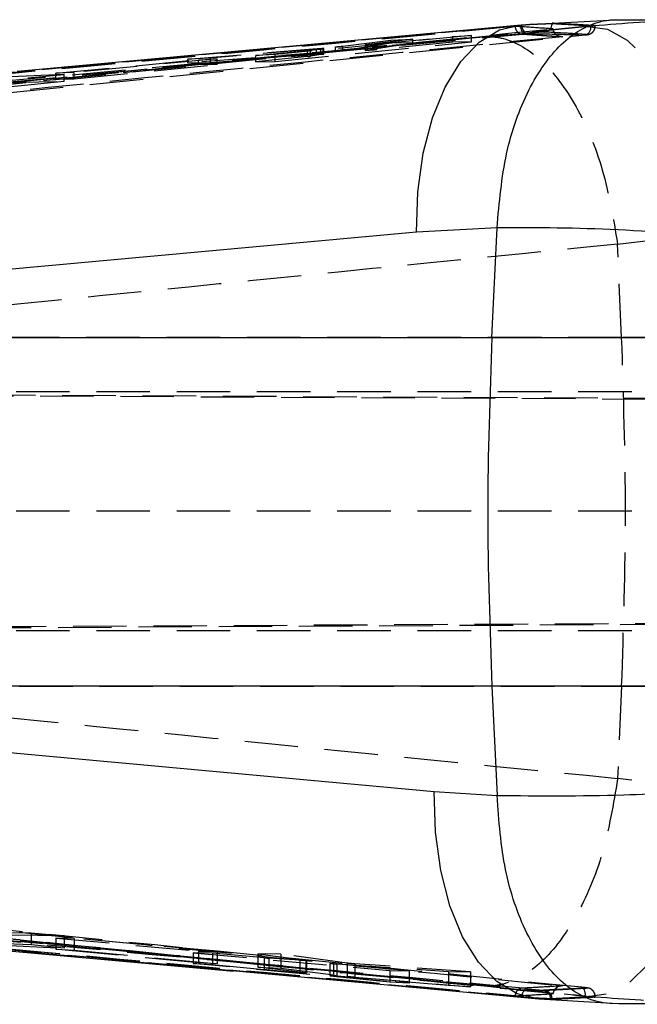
# Model space of a CAD drawing. Extents: x 48 to 629, y 23 to 401.
# Tile 6 of 14: x 330 to 352, y 168 to 203. Entities that reach past the tile are written whole.
import ezdxf

# ---------------------------------------------------------------- set-up
doc = ezdxf.new("R2010")
doc.units = 0
doc.header["$LTSCALE"] = 1.5
doc.linetypes.add('HIDDEN', pattern=[1.905, 1.27, -0.635])
doc.layers.get('0').update_dxf_attribs({"linetype": 'CONTINUOUS'})

msp = doc.modelspace()

# ---------------------------------------------------------------- linework, layer by layer
at = {"color": 7, "linetype": 'CONTINUOUS'}
for p, q in [((347.97146, 202.852298), (351.335099, 203.032608)), ((351.335099, 203.032608), (352.521306, 203.030455)), ((330.177663, 201.216171), (347.97146, 202.852298)), ((347.107595, 195.622127), (344.248092, 195.469367)), ((346.924385, 191.723459), (347.10752, 195.620208)), ((347.10752, 195.620208), (347.107595, 195.622127)), ((344.248092, 195.469367), (303.431271, 191.723459)), ((303.431271, 191.723459), (346.924385, 191.723459)), ((346.924385, 191.723459), (359.620428, 191.723459)), ((346.924385, 179.303243), (303.83387, 179.303243)), ((359.620428, 179.303243), (346.924385, 179.303243)), ((346.924385, 179.303243), (347.106999, 175.417596)), ((344.875267, 175.552824), (347.107148, 175.41346)), ((347.107148, 175.41346), (347.106999, 175.417596)), ((307.509048, 171.922857), (337.728282, 169.158739)), ((348.59704, 168.169926), (337.813539, 169.15948)), ((351.200407, 168.007263), (348.59704, 168.169926))]:
    msp.add_line(p, q, dxfattribs=at)
at = {"color": 7, "linetype": 'HIDDEN'}
for p, q in [((347.747302, 202.794942), (306.888161, 199.009244)), ((350.248566, 202.781851), (312.84908, 199.030676)), ((350.248566, 202.790691), (341.601973, 201.921713)), ((350.34146, 202.791891), (346.656, 202.427649)), ((347.747302, 202.794942), (347.748196, 202.785839)), ((347.929081, 202.836499), (347.982531, 202.841458)), ((347.97146, 202.852298), (348.075008, 202.849918)), ((347.982531, 202.841458), (348.075008, 202.849918)), ((350.278547, 202.793673), (350.248566, 202.790691)), ((350.447914, 202.793578), (350.248566, 202.781851)), ((350.248566, 202.790691), (350.248566, 202.781851)), ((350.278547, 202.793673), (350.34146, 202.791891)), ((350.598698, 202.830477), (350.593751, 202.829228)), ((350.598698, 202.805348), (350.593751, 202.804592)), ((350.598698, 202.805348), (350.598698, 202.830477)), ((348.116001, 202.544468), (305.485396, 198.62631)), ((312.720289, 198.727373), (350.122815, 202.478624)), ((346.204227, 202.470819), (339.215299, 201.792101)), ((339.215299, 201.545424), (346.204227, 202.24049)), ((341.623386, 202.090942), (343.334278, 202.298165)), ((344.117677, 202.344383), (342.44377, 202.14177)), ((346.656, 202.427649), (342.697417, 202.031805)), ((342.833525, 202.169767), (345.51776, 202.428683)), ((343.334278, 202.298165), (344.117677, 202.344383)), ((343.334278, 202.195541), (343.334278, 202.298165)), ((344.117677, 202.20781), (344.117677, 202.344383)), ((345.51776, 202.428683), (346.204227, 202.470819)), ((345.51776, 202.229739), (345.51776, 202.428683)), ((346.204227, 202.24049), (345.51776, 202.229739)), ((346.204227, 202.24049), (346.204227, 202.470819)), ((347.992202, 202.519362), (349.398574, 202.422675)), ((348.169124, 202.549373), (348.116001, 202.544468)), ((350.122815, 202.478624), (350.236734, 202.490351)), ((341.389632, 201.900373), (312.84908, 199.032064)), ((336.102134, 201.625914), (341.355717, 202.065254)), ((341.355717, 201.897668), (336.102134, 201.496658)), ((340.684107, 201.98552), (336.917242, 201.668377)), ((338.528773, 201.754511), (340.360394, 201.931202)), ((340.360394, 201.716826), (340.360394, 201.931202)), ((340.474388, 201.943259), (340.92333, 201.999471)), ((340.474388, 201.730377), (340.474388, 201.943259)), ((340.684107, 201.797713), (340.684107, 201.98552)), ((340.843728, 201.807978), (340.843728, 201.998194)), ((340.92333, 201.999471), (340.945562, 202.002943)), ((340.92333, 201.802364), (340.92333, 201.999471)), ((340.946278, 201.807906), (340.946278, 202.003113)), ((341.355717, 201.897668), (341.355717, 202.065254)), ((343.334278, 202.195541), (341.623386, 201.924533)), ((341.623386, 201.924533), (341.623386, 202.090942)), ((342.418348, 202.137931), (342.418348, 201.939168)), ((342.44377, 201.945084), (344.117677, 202.20781)), ((342.44377, 201.945084), (342.44377, 202.14177)), ((342.503121, 201.938315), (342.503121, 202.14172)), ((345.51776, 202.229739), (342.833525, 201.962785)), ((342.833525, 201.962785), (342.833525, 202.169767)), ((344.117677, 202.20781), (343.334278, 202.195541)), ((331.40534, 201.123746), (336.487627, 201.607765)), ((337.143963, 201.642235), (332.061728, 201.154617)), ((336.917242, 201.668377), (336.102134, 201.625914)), ((336.102134, 201.496658), (336.102134, 201.625914)), ((336.487627, 201.607765), (337.143963, 201.642235)), ((336.487627, 201.427913), (336.487627, 201.607765)), ((336.917242, 201.509426), (340.684107, 201.797713)), ((336.917242, 201.509426), (336.917242, 201.668377)), ((337.143963, 201.438193), (337.143963, 201.642235)), ((339.215299, 201.792101), (338.528773, 201.754511)), ((338.528773, 201.534669), (338.528773, 201.754511)), ((340.360394, 201.716826), (338.528773, 201.534669)), ((338.528773, 201.534669), (339.215299, 201.545424)), ((339.215299, 201.545424), (339.215299, 201.792101)), ((340.92333, 201.802364), (340.474388, 201.730377)), ((340.944266, 201.806824), (340.92333, 201.802364)), ((336.487627, 201.427913), (331.40534, 200.922469)), ((332.061728, 200.932752), (337.143963, 201.438193)), ((336.102134, 201.496658), (336.917242, 201.509426)), ((337.143963, 201.438193), (336.487627, 201.427913)), ((324.720634, 200.406744), (331.710009, 201.0835)), ((331.710009, 201.0835), (329.538731, 200.984115)), ((332.061728, 201.154617), (331.40534, 201.123746)), ((331.40534, 200.922469), (331.40534, 201.123746)), ((331.40534, 200.922469), (332.061728, 200.932752)), ((331.710009, 200.834337), (331.710009, 201.0835)), ((332.061728, 200.932752), (332.061728, 201.154617)), ((331.710009, 200.834337), (324.720634, 200.139257)), ((329.538731, 200.800297), (331.710009, 200.834337)), ((351.397863, 195.046077), (354.67576, 195.413754)), ((351.397371, 195.052089), (351.397863, 195.046077)), ((351.542076, 191.723459), (351.397863, 195.046077)), ((351.542076, 191.723459), (318.340344, 191.723459)), ((364.921262, 191.723459), (351.542076, 191.723459)), ((360.473981, 189.783145), (295.893637, 189.783145)), ((364.186591, 189.460835), (297.586059, 189.794697)), ((305.922544, 189.794697), (383.097177, 189.40391)), ((360.473981, 185.533144), (295.737697, 185.533144)), ((297.732985, 181.271581), (364.878466, 181.608234)), ((305.771513, 181.271581), (383.112168, 181.66314)), ((360.473981, 181.283144), (295.907957, 181.283144)), ((318.673281, 179.303243), (351.542076, 179.303243)), ((351.542076, 179.303243), (351.399502, 176.018604)), ((351.542076, 179.303243), (364.921262, 179.303243)), ((351.399502, 176.018604), (351.399025, 176.012602)), ((354.744812, 175.643958), (351.399502, 176.018604)), ((329.04738, 170.54685), (330.53202, 170.524311)), ((331.710009, 170.417798), (329.538731, 170.450762)), ((330.53202, 170.524311), (330.53202, 170.096038)), ((330.53202, 170.524311), (331.710009, 170.417798)), ((331.710009, 170.417798), (331.710009, 169.982267)), ((330.53202, 170.096038), (329.04738, 170.163788)), ((329.538731, 170.083589), (331.710009, 169.982267)), ((331.710009, 169.982267), (330.53202, 170.096038)), ((331.405012, 170.33899), (336.487791, 169.879426)), ((331.405012, 170.33899), (331.405012, 169.943606)), ((332.061594, 170.329015), (331.405012, 170.33899)), ((332.061594, 170.329015), (332.061594, 169.91211)), ((337.144343, 169.869452), (332.061594, 170.329015)), ((336.487791, 169.460906), (331.405012, 169.943606)), ((331.405012, 169.943606), (332.061594, 169.91211)), ((332.061594, 169.91211), (337.144343, 169.425712)), ((336.30125, 169.815116), (343.290946, 169.18314)), ((336.987985, 169.804682), (336.30125, 169.815116)), ((336.30125, 169.815116), (336.30125, 169.433876)), ((336.487791, 169.879426), (336.487791, 169.460906)), ((336.487791, 169.879426), (337.144343, 169.869452)), ((336.987985, 169.804682), (336.987985, 169.397252)), ((338.819763, 169.639059), (336.987985, 169.804682)), ((337.144343, 169.869452), (337.144343, 169.425712)), ((338.600015, 169.78019), (340.306005, 169.548406)), ((338.600015, 169.78019), (338.600015, 169.309168)), ((339.415362, 169.767803), (338.600015, 169.78019)), ((339.415362, 169.767803), (339.415362, 169.263466)), ((341.769418, 169.445873), (339.415362, 169.767803)), ((343.290946, 168.776571), (336.30125, 169.433876)), ((336.30125, 169.433876), (336.987985, 169.397252)), ((337.144343, 169.425712), (336.487791, 169.460906)), ((336.987985, 169.397252), (338.819763, 169.223874)), ((340.306005, 169.105156), (338.600015, 169.309168)), ((338.600015, 169.309168), (339.415362, 169.263466)), ((338.819763, 169.639059), (338.819763, 169.223874)), ((338.986596, 169.625963), (338.986596, 169.209107)), ((340.088299, 169.550902), (338.986596, 169.625963)), ((340.088299, 169.550902), (340.088299, 169.117161)), ((340.306005, 169.548406), (340.306005, 169.105156)), ((340.331739, 169.541043), (340.331739, 169.100157)), ((340.33533, 169.100922), (340.33533, 169.542243)), ((341.154849, 169.433073), (341.154849, 169.005022)), ((341.162985, 169.434729), (341.162985, 169.005659)), ((341.293132, 169.415428), (341.293132, 168.989637)), ((343.977651, 169.172705), (341.293132, 169.415428)), ((341.406142, 169.424123), (345.378241, 169.151422)), ((341.406142, 169.424123), (341.406142, 168.988158)), ((341.769418, 169.445873), (341.769418, 168.980312)), ((342.042988, 169.421359), (342.042988, 168.954246)), ((346.161893, 169.139514), (342.042988, 169.421359)), ((338.986596, 169.209107), (340.088299, 169.117161)), ((339.415362, 169.263466), (341.769418, 168.980312)), ((340.331009, 169.101764), (340.306005, 169.105156)), ((340.331739, 169.100157), (340.331396, 169.100922)), ((341.293132, 168.989637), (343.977651, 168.735246)), ((345.378241, 168.649309), (341.406142, 168.988158)), ((342.042988, 168.954246), (346.161893, 168.600247)), ((343.290946, 169.18314), (343.977651, 169.172705)), ((343.290946, 169.18314), (343.290946, 168.776571)), ((343.977651, 169.172705), (343.977651, 168.735246)), ((345.378241, 169.151422), (345.378241, 168.649309)), ((345.378241, 169.151422), (346.161893, 169.139514)), ((346.161893, 169.139514), (346.161893, 168.600247)), ((343.977651, 168.735246), (343.290946, 168.776571)), ((346.161893, 168.600247), (345.378241, 168.649309)), ((346.655941, 168.637113), (350.417694, 168.265921)), ((349.401182, 168.640286), (347.994363, 168.562718)), ((347.748226, 168.292184), (347.747302, 168.282871)), ((348.756364, 168.48209), (348.789966, 168.480812)), ((350.248566, 168.284056), (350.248566, 168.275003)), ((350.322908, 168.56387), (350.322684, 168.564918)), ((350.417694, 168.265921), (350.367507, 168.263006)), ((350.598207, 168.261691), (350.598698, 168.260638)), ((350.598698, 168.234833), (350.598698, 168.260638)), ((348.715698, 168.175622), (348.59704, 168.169926)), ((349.067559, 168.177417), (349.008536, 168.178706)), ((349.067559, 168.177417), (349.067559, 168.153307))]:
    msp.add_line(p, q, dxfattribs=at)
at = {"color": 7, "linetype": 'CONTINUOUS', "flags": 128}
for points in [[(344.248092, 195.469367), (344.29357, 196.910454), (344.481668, 198.281242), (344.806259, 199.536887), (345.256692, 200.636307), (345.818257, 201.543537), (346.472567, 202.228893), (347.198209, 202.669958), (347.97146, 202.852298)], [(348.59704, 168.169926), (347.82437, 168.353447), (347.099265, 168.795311), (346.445432, 169.481086), (345.884224, 170.388366), (345.433986, 171.487504), (345.109409, 172.742591), (344.921118, 174.112619), (344.875267, 175.552824)]]:
    msp.add_lwpolyline(points, dxfattribs=at)
at = {"color": 7, "linetype": 'HIDDEN', "flags": 128}
for points in [[(347.929081, 202.836499), (347.937277, 202.77767), (347.951328, 202.721524), (347.970685, 202.670212), (347.994631, 202.625696), (348.022243, 202.589678), (348.052448, 202.563538), (348.084113, 202.548274), (348.116001, 202.544468)], [(347.982531, 202.841458), (347.990667, 202.782635), (348.00466, 202.726497), (348.023972, 202.675187), (348.047858, 202.630668), (348.075425, 202.594642), (348.1056, 202.568487), (348.137235, 202.553202), (348.169124, 202.549373)], [(350.34146, 202.791891), (351.039892, 202.6908), (351.739636, 202.305575), (352.415776, 201.649924), (353.044247, 200.747179), (353.602698, 199.629461), (354.07125, 198.336547), (354.433229, 196.914444), (354.67576, 195.413754)], [(354.744812, 175.643958), (354.50249, 174.142639), (354.140928, 172.719993), (353.673002, 171.426688), (353.1154, 170.308784), (352.487957, 169.406094), (351.813024, 168.750767), (351.114651, 168.366144), (350.417694, 168.265921)], [(348.169481, 168.529711), (348.137593, 168.52595), (348.105943, 168.510725), (348.075723, 168.484621), (348.048126, 168.448637), (348.02418, 168.404148), (348.004809, 168.352854), (347.990757, 168.296722), (347.982546, 168.237896)], [(350.248566, 168.284056), (350.250026, 168.341989), (350.245779, 168.397791), (350.236004, 168.449406), (350.221058, 168.494939), (350.201478, 168.532709), (350.177994, 168.561329), (350.15147, 168.579745), (350.12289, 168.587281)]]:
    msp.add_lwpolyline(points, dxfattribs=at)
at = {"color": 7, "linetype": 'HIDDEN'}
for centre, radius, start, end in [((348.763402, 202.896993), 0.304158, 274.3091428, 0.0733109), ((350.181725, 202.753812), 0.269143, 281.7936898, 8.4966372), ((350.294491, 202.804999), 0.304208, 275.2190065, 0.0659146), ((348.717487, 168.193281), 0.291414, 357.1332346, 82.333403), ((348.763392, 168.177807), 0.304168, 359.926521, 84.987879), ((350.29511, 168.263076), 0.303099, 359.7382263, 84.7804156), ((350.294517, 168.261015), 0.304182, 359.9290062, 84.6444329)]:
    msp.add_arc(centre, radius, start, end, dxfattribs=at)
for centre, major_axis, ratio, start_param, end_param in [((340.222791, 201.714669), (0.275199, 0.021634), 0.036048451, 5.233135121, 5.863122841), ((340.666765, 201.786215), (0.279996, 0.022011), 0.036048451, 0.883798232, 1.505980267), ((338.957336, 169.636972), (0.2752, -0.019729), 0.032409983, 4.191232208, 4.821219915), ((340.055337, 169.562295), (0.279996, -0.020073), 0.032409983, 6.125080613, 6.747262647)]:
    msp.add_ellipse(centre, major_axis=major_axis, ratio=ratio, start_param=start_param, end_param=end_param, dxfattribs=at)
at = {"color": 7, "linetype": 'CONTINUOUS'}
for points, knots in [([(347.107595, 195.622127), (347.188033, 196.523798), (347.348909, 198.327137), (348.18404, 200.625721), (349.350485, 202.286685), (350.451873, 202.929071), (351.12304, 203.028568), (351.310121, 203.032132), (351.335099, 203.032608)], [0, 0, 0, 0, 0.2280473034, 0.456094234, 0.6841457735, 0.9122056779, 0.988278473, 1, 1, 1, 1]), ([(357.858902, 194.961414), (356.351281, 195.134861), (353.295163, 195.486457), (349.721248, 195.631268), (347.727897, 195.622833), (347.10752, 195.620208)], [0, 0, 0, 0, 0.401410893, 0.813705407, 1, 1, 1, 1]), ([(346.924385, 191.723459), (346.851548, 189.653423), (346.705874, 185.513351), (346.851548, 181.373279), (346.924385, 179.303243)], [0, 0, 0, 0, 0.500000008, 1, 1, 1, 1]), ([(303.83387, 179.303243), (307.870843, 178.937778), (321.551508, 177.699276), (335.231822, 176.440297), (344.875267, 175.552824)], [0, 0, 0, 0, 0.295086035, 1, 1, 1, 1]), ([(347.106999, 175.417596), (348.585358, 175.405325), (351.185039, 175.383747), (355.249983, 175.623199), (357.778661, 175.923369), (359.054392, 176.074806)], [0, 0, 0, 0, 0.395136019, 0.694842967, 1, 1, 1, 1]), ([(351.200407, 168.007263), (351.175507, 168.008035), (350.998364, 168.013525), (350.339795, 168.115369), (349.258127, 168.751856), (348.115896, 170.411861), (347.312591, 172.709427), (347.175629, 174.512115), (347.107148, 175.41346)], [0, 0, 0, 0, 0.011769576, 0.083728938, 0.312805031, 0.54187372, 0.770936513, 1, 1, 1, 1]), ([(361.544928, 168.79323), (360.461849, 168.616541), (358.279136, 168.260463), (354.772192, 167.972669), (352.47619, 167.994906), (351.200407, 168.007263)], [0, 0, 0, 0, 0.304423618, 0.61350043, 1, 1, 1, 1])]:
    msp.add_open_spline(points, degree=3, knots=knots, dxfattribs=at)
at = {"color": 7, "linetype": 'HIDDEN'}
for points, knots in [([(355.368337, 202.974628), (354.774015, 202.987424), (353.072883, 203.024051), (351.418109, 202.883402), (350.34146, 202.791891)], [0, 0, 0, 0, 0.349368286, 1, 1, 1, 1]), ([(305.302365, 198.92627), (305.473671, 198.941727), (306.330199, 199.01901), (309.927607, 199.344132), (323.96502, 200.619296), (337.317508, 201.854695), (347.929081, 202.836499)], [0, 0, 0, 0, 0.012056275, 0.060281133, 0.253180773, 1, 1, 1, 1]), ([(347.748196, 202.785839), (347.74751, 202.785775), (340.93482, 202.150171), (327.308169, 200.881891), (313.690447, 199.631658), (306.888161, 199.007145)], [0, 0, 0, 0, 0.000050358, 0.500508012, 1, 1, 1, 1]), ([(312.861709, 199.10015), (312.963533, 199.110438), (313.764301, 199.191346), (317.36097, 199.554117), (329.338209, 200.754917), (340.619115, 201.867297), (349.103322, 202.703901)], [0, 0, 0, 0, 0.008430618, 0.066300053, 0.297777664, 1, 1, 1, 1]), ([(349.103322, 202.703901), (349.093721, 202.704585), (349.011106, 202.710464), (348.636339, 202.736809), (348.19396, 202.766487), (347.824623, 202.790016), (347.747302, 202.794942)], [0, 0, 0, 0, 0.021241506, 0.182775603, 0.828911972, 1, 1, 1, 1]), ([(347.748196, 202.785839), (347.751401, 202.766516), (347.758659, 202.722757), (347.786946, 202.655699), (347.842254, 202.578369), (347.892222, 202.552396), (347.924402, 202.535669)], [0, 0, 0, 0, 0.1270377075, 0.2876934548, 0.541268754, 1, 1, 1, 1]), ([(348.075008, 202.849918), (348.10559, 202.852648), (348.171419, 202.858524), (348.241468, 202.864334), (348.278975, 202.867445)], [0, 0, 0, 0, 0.464557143, 1, 1, 1, 1]), ([(348.786255, 202.593694), (348.777181, 202.593574), (348.759372, 202.593339), (348.676421, 202.588626), (348.564543, 202.581244), (348.431656, 202.5715), (348.291851, 202.560329), (348.210038, 202.553025), (348.169124, 202.549373)], [0, 0, 0, 0, 0.171948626, 0.33746383, 0.503119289, 0.668824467, 0.834379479, 1, 1, 1, 1]), ([(348.278975, 202.867445), (348.333396, 202.869935), (348.467832, 202.876087), (348.677925, 202.884852), (348.874411, 202.892276), (349.020418, 202.897023), (349.051651, 202.897261), (349.067559, 202.897382)], [0, 0, 0, 0, 0.1444085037, 0.3567321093, 0.5687906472, 0.7803673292, 1, 1, 1, 1]), ([(350.322163, 202.502052), (350.066137, 202.51845), (349.554085, 202.551246), (349.042199, 202.579545), (348.786255, 202.593694)], [0, 0, 0, 0, 0.499999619, 1, 1, 1, 1]), ([(349.067559, 202.918016), (349.322723, 202.904553), (349.833051, 202.877626), (350.343483, 202.846194), (350.598698, 202.830477)], [0, 0, 0, 0, 0.499999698, 1, 1, 1, 1]), ([(349.067559, 202.897382), (349.322723, 202.883172), (349.833051, 202.854751), (350.343483, 202.821816), (350.598698, 202.805348)], [0, 0, 0, 0, 0.500000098, 1, 1, 1, 1]), ([(349.450013, 202.428254), (349.44892, 202.428168), (349.441679, 202.427596), (349.397465, 202.42561), (349.321287, 202.436676), (349.230281, 202.481882), (349.162622, 202.546363), (349.117754, 202.622108), (349.107922, 202.677832), (349.103322, 202.703901)], [0, 0, 0, 0, 0.007109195, 0.047110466, 0.28722534, 0.494904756, 0.676265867, 0.848550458, 1, 1, 1, 1]), ([(350.240311, 202.49072), (350.268451, 202.493823), (350.307214, 202.498096), (350.335133, 202.502073), (350.354622, 202.505382), (350.385824, 202.512779), (350.437607, 202.53172), (350.504408, 202.575398), (350.565393, 202.651125), (350.600462, 202.733451), (350.597532, 202.786575), (350.596538, 202.804603)], [0, 0, 0, 0, 0.22161814, 0.305277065, 0.360766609, 0.401106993, 0.481200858, 0.609523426, 0.76005277, 0.918570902, 1, 1, 1, 1]), ([(306.747509, 198.703572), (313.551318, 199.328051), (327.312321, 200.591087), (341.073311, 201.873265), (348.030498, 202.5215)], [0, 0, 0, 0, 0.494426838, 1, 1, 1, 1]), ([(349.450013, 202.428254), (343.345277, 201.826285), (331.206853, 200.629351), (319.071082, 199.407875), (313.038712, 198.800712)], [0, 0, 0, 0, 0.502926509, 1, 1, 1, 1]), ([(346.656, 202.427649), (346.689728, 202.429229), (346.913013, 202.439691), (347.600698, 202.351622), (348.727424, 201.690573), (349.963026, 200.036582), (350.941414, 197.747168), (351.245385, 195.950448), (351.397371, 195.052089)], [0, 0, 0, 0, 0.01650827, 0.109289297, 0.331968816, 0.554646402, 0.777323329, 1, 1, 1, 1]), ([(347.993081, 202.526235), (348.005071, 202.523206), (348.017622, 202.520036), (348.029947, 202.521437), (348.030498, 202.5215)], [0, 0, 0, 0, 0.955279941, 1, 1, 1, 1]), ([(348.030498, 202.5215), (348.271648, 202.506378), (348.744733, 202.476713), (349.217993, 202.444196), (349.450013, 202.428254)], [0, 0, 0, 0, 0.509740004, 1, 1, 1, 1]), ([(348.116001, 202.544468), (348.380365, 202.538243), (349.090696, 202.521517), (349.794725, 202.502371), (350.236734, 202.490351)], [0, 0, 0, 0, 0.372171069, 1, 1, 1, 1]), ([(350.236734, 202.490351), (350.243783, 202.491124), (350.277715, 202.494844), (350.321171, 202.500061), (350.321832, 202.501388), (350.322163, 202.502052)], [0, 0, 0, 0, 0.115833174, 0.557605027, 1, 1, 1, 1]), ([(340.360394, 201.931202), (340.386069, 201.933733), (340.433961, 201.938455), (340.461577, 201.941736), (340.474388, 201.943259)], [0, 0, 0, 0, 0.536101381, 1, 1, 1, 1]), ([(340.843728, 201.998194), (340.817339, 201.996227), (340.768688, 201.992602), (340.710659, 201.987743), (340.684107, 201.98552)], [0, 0, 0, 0, 0.542418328, 1, 1, 1, 1]), ([(340.94364, 202.003113), (340.942745, 202.003459), (340.94072, 202.004242), (340.903831, 202.002375), (340.862581, 201.999505), (340.843728, 201.998194)], [0, 0, 0, 0, 0.30085329, 0.680446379, 1, 1, 1, 1]), ([(341.355717, 202.065254), (341.387017, 202.067965), (341.449616, 202.073385), (341.534852, 202.081429), (341.592867, 202.087355), (341.615397, 202.090003), (341.623386, 202.090942)], [0, 0, 0, 0, 0.281504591, 0.563003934, 0.845048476, 1, 1, 1, 1]), ([(341.623386, 201.924533), (341.607587, 201.922308), (341.575988, 201.917858), (341.497878, 201.909723), (341.420968, 201.902783), (341.372732, 201.899002), (341.355717, 201.897668)], [0, 0, 0, 0, 0.281918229, 0.563821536, 0.846134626, 1, 1, 1, 1]), ([(342.44377, 202.14177), (342.431679, 202.140236), (342.41619, 202.138271), (342.420563, 202.137992), (342.421522, 202.137931)], [0, 0, 0, 0, 0.780555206, 1, 1, 1, 1]), ([(342.503121, 201.938315), (342.482538, 201.937552), (342.441371, 201.936027), (342.427682, 201.937165), (342.420837, 201.937734)], [0, 0, 0, 0, 0.500005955, 1, 1, 1, 1]), ([(342.422074, 201.939168), (342.421503, 201.9398), (342.420272, 201.941162), (342.435572, 201.943716), (342.44377, 201.945084)], [0, 0, 0, 0, 0.464156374, 1, 1, 1, 1]), ([(342.42644, 202.137257), (342.436565, 202.137645), (342.453492, 202.138294), (342.488894, 202.140738), (342.503121, 202.14172)], [0, 0, 0, 0, 0.598144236, 1, 1, 1, 1]), ([(342.503121, 202.14172), (342.527666, 202.143531), (342.57675, 202.147154), (342.669233, 202.154816), (342.758618, 202.162672), (342.810207, 202.167559), (342.833525, 202.169767)], [0, 0, 0, 0, 0.2609719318, 0.5218961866, 0.7839006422, 1, 1, 1, 1]), ([(342.833525, 201.962785), (342.804735, 201.960055), (342.747152, 201.954594), (342.651073, 201.947074), (342.565971, 201.941374), (342.522405, 201.939254), (342.503121, 201.938315)], [0, 0, 0, 0, 0.264026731, 0.528093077, 0.791116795, 1, 1, 1, 1]), ([(340.843728, 201.807978), (340.865726, 201.808906), (340.909724, 201.810761), (340.943146, 201.810525), (340.942816, 201.808643), (340.942686, 201.807906)], [0, 0, 0, 0, 0.378325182, 0.756661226, 1, 1, 1, 1]), ([(307.266852, 199.111709), (307.956048, 199.174324), (315.585528, 199.867476), (323.226723, 200.573723), (330.177663, 201.216171)], [0, 0, 0, 0, 0.090333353, 1, 1, 1, 1]), ([(318.340344, 191.723459), (323.541037, 192.253888), (334.558354, 193.377565), (345.578993, 194.473492), (351.397371, 195.052089)], [0, 0, 0, 0, 0.472047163, 1, 1, 1, 1]), ([(351.542076, 179.303243), (351.60934, 181.373279), (351.743868, 185.513351), (351.60934, 189.653423), (351.542076, 191.723459)], [0, 0, 0, 0, 0.499999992, 1, 1, 1, 1]), ([(351.399025, 176.012602), (345.489986, 176.599334), (334.579782, 177.682649), (323.672916, 178.793868), (318.673281, 179.303243)], [0, 0, 0, 0, 0.541606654, 1, 1, 1, 1]), ([(351.399025, 176.012602), (351.247152, 175.114232), (350.943405, 173.317489), (349.9653, 171.028046), (348.729929, 169.374032), (347.602392, 168.712433), (346.913809, 168.624687), (346.689663, 168.635488), (346.655941, 168.637113)], [0, 0, 0, 0, 0.222578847, 0.445158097, 0.66773795, 0.890319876, 0.983498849, 1, 1, 1, 1]), ([(347.982546, 168.237896), (347.811233, 168.253714), (346.954663, 168.332805), (343.357033, 168.664789), (329.301408, 169.960434), (315.93146, 171.172547), (305.302432, 172.136169)], [0, 0, 0, 0, 0.012041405, 0.060207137, 0.252870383, 1, 1, 1, 1]), ([(305.48547, 172.436111), (312.59955, 171.791029), (326.827658, 170.500869), (341.055558, 169.186762), (348.169481, 168.529711)], [0, 0, 0, 0, 0.500001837, 1, 1, 1, 1]), ([(348.030513, 168.556702), (341.073327, 169.202053), (327.312276, 170.478534), (313.551285, 171.736865), (306.74745, 172.359021)], [0, 0, 0, 0, 0.505570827, 1, 1, 1, 1]), ([(350.12289, 168.587281), (343.888261, 169.203577), (331.419184, 170.436152), (318.953353, 171.701013), (312.720528, 172.333435)], [0, 0, 0, 0, 0.500007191, 1, 1, 1, 1]), ([(313.038712, 172.260336), (319.071083, 171.653884), (331.20685, 170.43384), (343.345318, 169.23914), (349.450072, 168.638293)], [0, 0, 0, 0, 0.497073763, 1, 1, 1, 1]), ([(306.888161, 172.055443), (313.691273, 171.433202), (327.310586, 170.187522), (340.929142, 168.925385), (347.74753, 168.292249), (347.748226, 168.292184)], [0, 0, 0, 0, 0.499493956, 0.999948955, 1, 1, 1, 1]), ([(306.888161, 172.053311), (313.738819, 171.425252), (327.358109, 170.176653), (340.978248, 168.911592), (347.747302, 168.282871)], [0, 0, 0, 0, 0.5030113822, 1, 1, 1, 1]), ([(337.813539, 169.15948), (331.78652, 169.714169), (321.731944, 170.639528), (311.691337, 171.550116), (307.669377, 171.91487)], [0, 0, 0, 0, 0.599430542, 1, 1, 1, 1]), ([(312.84908, 172.030154), (319.081296, 171.397731), (331.545746, 170.132882), (344.014287, 168.900332), (350.248566, 168.284056)], [0, 0, 0, 0, 0.499999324, 1, 1, 1, 1]), ([(312.84908, 172.028719), (319.081263, 171.394598), (331.545646, 170.126353), (344.014254, 168.89212), (350.248566, 168.275003)], [0, 0, 0, 0, 0.499999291, 1, 1, 1, 1]), ([(349.103322, 168.362832), (349.057049, 168.367376), (348.311579, 168.440574), (344.769188, 168.788549), (332.733478, 169.972419), (321.399542, 171.10658), (312.861709, 171.96094)], [0, 0, 0, 0, 0.003829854, 0.061699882, 0.293180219, 1, 1, 1, 1]), ([(314.029163, 171.92325), (319.014862, 171.413945), (329.879237, 170.304116), (340.765449, 169.222416), (346.655941, 168.637113)], [0, 0, 0, 0, 0.458903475, 1, 1, 1, 1]), ([(340.331739, 169.541043), (340.323757, 169.540627), (340.307794, 169.539794), (340.247412, 169.541705), (340.171791, 169.545476), (340.114717, 169.549185), (340.088299, 169.550902)], [0, 0, 0, 0, 0.258711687, 0.517426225, 0.776620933, 1, 1, 1, 1]), ([(341.293132, 169.415428), (341.267439, 169.417869), (341.216045, 169.422751), (341.170203, 169.428746), (341.151522, 169.432209), (341.155474, 169.433012), (341.155773, 169.433073)], [0, 0, 0, 0, 0.324912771, 0.649934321, 0.97349003, 1, 1, 1, 1]), ([(341.162985, 169.434729), (341.173309, 169.434944), (341.193955, 169.435375), (341.259528, 169.432901), (341.333492, 169.428944), (341.385074, 169.425521), (341.406142, 169.424123)], [0, 0, 0, 0, 0.270684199, 0.541312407, 0.812648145, 1, 1, 1, 1]), ([(342.042988, 169.421359), (342.011567, 169.423612), (341.948724, 169.428119), (341.86178, 169.435649), (341.801846, 169.441709), (341.777865, 169.444788), (341.769418, 169.445873)], [0, 0, 0, 0, 0.282131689, 0.5642608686, 0.8465001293, 1, 1, 1, 1]), ([(338.819763, 169.223874), (338.848247, 169.221231), (338.901279, 169.216311), (338.9596, 169.211386), (338.986596, 169.209107)], [0, 0, 0, 0, 0.53711227, 1, 1, 1, 1]), ([(340.088299, 169.117161), (340.119292, 169.114621), (340.181286, 169.109542), (340.258591, 169.10388), (340.311785, 169.10053), (340.325533, 169.100273), (340.331739, 169.100157)], [0, 0, 0, 0, 0.262231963, 0.524509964, 0.785397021, 1, 1, 1, 1]), ([(341.157963, 169.005022), (341.157047, 169.004965), (341.152809, 169.0047), (341.176822, 169.001542), (341.224472, 168.99627), (341.271583, 168.991719), (341.293132, 168.989637)], [0, 0, 0, 0, 0.088304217, 0.408389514, 0.729398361, 1, 1, 1, 1]), ([(341.406142, 168.988158), (341.3753, 168.990709), (341.313607, 168.995811), (341.235635, 169.001604), (341.184684, 169.004898), (341.16913, 169.005444), (341.162985, 169.005659)], [0, 0, 0, 0, 0.274348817, 0.548769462, 0.821743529, 1, 1, 1, 1]), ([(341.769418, 168.980312), (341.786119, 168.978446), (341.819516, 168.974714), (341.899201, 168.966992), (341.977047, 168.959909), (342.025571, 168.955742), (342.042988, 168.954246)], [0, 0, 0, 0, 0.280356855, 0.560625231, 0.842288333, 1, 1, 1, 1]), ([(349.450072, 168.638293), (349.218045, 168.624183), (348.744785, 168.595403), (348.271671, 168.569769), (348.030513, 168.556702)], [0, 0, 0, 0, 0.490275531, 1, 1, 1, 1]), ([(349.450072, 168.638293), (349.448985, 168.638381), (349.441647, 168.638972), (349.39732, 168.640942), (349.321082, 168.629859), (349.230109, 168.58464), (349.162515, 168.520148), (349.11773, 168.444466), (349.10791, 168.388825), (349.103322, 168.362832)], [0, 0, 0, 0, 0.007084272, 0.047796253, 0.287828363, 0.495438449, 0.676732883, 0.848986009, 1, 1, 1, 1]), ([(347.747302, 168.282871), (347.747833, 168.282901), (347.820869, 168.286996), (348.187902, 168.307049), (348.638326, 168.333622), (349.016898, 168.357403), (349.103322, 168.362832)], [0, 0, 0, 0, 0.0011840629, 0.1627186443, 0.8088572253, 1, 1, 1, 1]), ([(348.030513, 168.556702), (348.029962, 168.556761), (347.995133, 168.560491), (347.92776, 168.552024), (347.842562, 168.49879), (347.787126, 168.422585), (347.758739, 168.355304), (347.751445, 168.311514), (347.748226, 168.292184)], [0, 0, 0, 0, 0.005311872, 0.335579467, 0.64050411, 0.809010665, 0.915694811, 1, 1, 1, 1]), ([(348.169481, 168.529711), (348.21389, 168.52568), (348.299619, 168.517899), (348.443658, 168.505669), (348.57489, 168.495044), (348.688233, 168.486425), (348.733653, 168.483535), (348.756364, 168.48209)], [0, 0, 0, 0, 0.212414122, 0.410057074, 0.607024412, 0.803503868, 1, 1, 1, 1]), ([(350.322684, 168.564918), (349.904272, 168.54168), (349.382169, 168.512684), (348.860056, 168.487159), (348.756364, 168.48209)], [0, 0, 0, 0, 0.801398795, 1, 1, 1, 1]), ([(348.789966, 168.480812), (349.045411, 168.493789), (349.556302, 168.519741), (350.067373, 168.54916), (350.322908, 168.56387)], [0, 0, 0, 0, 0.500000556, 1, 1, 1, 1]), ([(350.598698, 168.260638), (350.343483, 168.245901), (349.833051, 168.216425), (349.322723, 168.19042), (349.067559, 168.177417)], [0, 0, 0, 0, 0.50000012, 1, 1, 1, 1]), ([(350.322684, 168.564918), (350.316162, 168.565997), (350.301489, 168.568423), (350.234081, 168.576087), (350.159953, 168.58355), (350.12289, 168.587281)], [0, 0, 0, 0, 0.2857332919, 0.6428711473, 1, 1, 1, 1]), ([(350.596627, 168.261177), (350.59776, 168.277719), (350.601107, 168.326576), (350.572369, 168.398943), (350.52658, 168.465834), (350.475347, 168.510403), (350.427305, 168.537809), (350.388211, 168.552334), (350.360888, 168.559206), (350.351157, 168.561024), (350.346541, 168.561886)], [0, 0, 0, 0, 0.111506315, 0.329330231, 0.507765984, 0.658837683, 0.78438978, 0.882114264, 0.944078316, 1, 1, 1, 1]), ([(350.367507, 168.263006), (350.421197, 168.257392), (350.528582, 168.246163), (350.60144, 168.237173), (350.599519, 168.235534), (350.598698, 168.234833)], [0, 0, 0, 0, 0.36412926, 0.728280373, 1, 1, 1, 1]), ([(350.417694, 168.265921), (351.486311, 168.186456), (353.623495, 168.02753), (356.24472, 168.020317), (357.791581, 168.152559), (358.231759, 168.190189)], [0, 0, 0, 0, 0.417069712, 0.834120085, 1, 1, 1, 1]), ([(348.288288, 168.210733), (348.209099, 168.217619), (348.10129, 168.226994), (348.007456, 168.235609), (347.982546, 168.237896)], [0, 0, 0, 0, 0.734540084, 1, 1, 1, 1]), ([(349.008536, 168.178706), (348.968802, 168.180151), (348.889366, 168.183038), (348.69139, 168.191648), (348.482484, 168.201281), (348.34549, 168.207949), (348.288288, 168.210733)], [0, 0, 0, 0, 0.268991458, 0.537753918, 0.806988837, 1, 1, 1, 1]), ([(348.715698, 168.175622), (348.70488, 168.176467), (348.624634, 168.182736), (348.479811, 168.194437), (348.344247, 168.205971), (348.288288, 168.210733)], [0, 0, 0, 0, 0.083831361, 0.621820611, 1, 1, 1, 1]), ([(349.067559, 168.153307), (349.052487, 168.153594), (349.022343, 168.154169), (348.891031, 168.16239), (348.770794, 168.171464), (348.715698, 168.175622)], [0, 0, 0, 0, 0.351399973, 0.702798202, 1, 1, 1, 1]), ([(350.598698, 168.234833), (350.343483, 168.220392), (349.833051, 168.19151), (349.322723, 168.166041), (349.067559, 168.153307)], [0, 0, 0, 0, 0.500000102, 1, 1, 1, 1])]:
    msp.add_open_spline(points, degree=3, knots=knots, dxfattribs=at)

doc.saveas('drawing.dxf')
